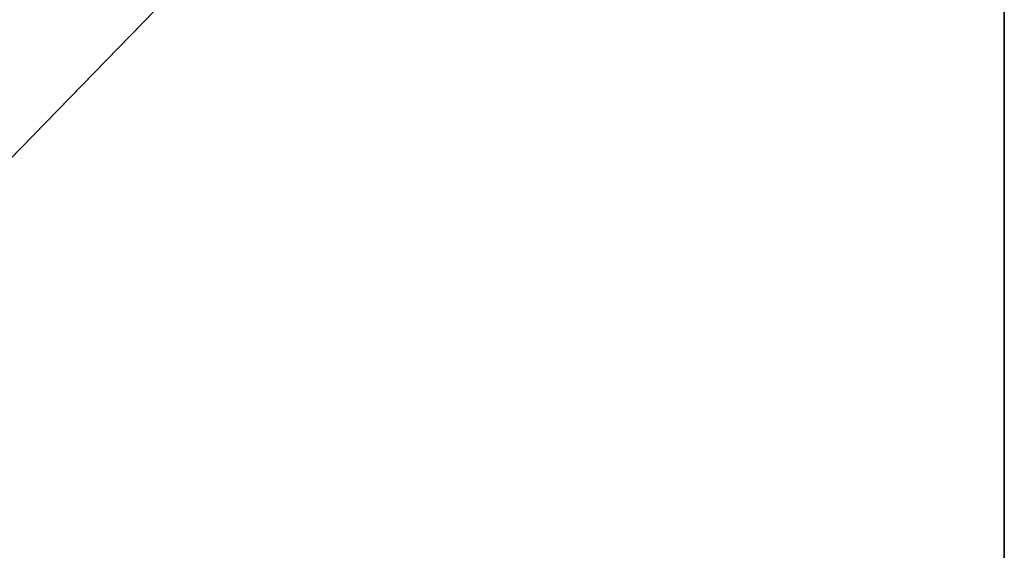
# Model space of a CAD drawing. Extents: x -200 to 200, y 0 to 90.
# Tile 36 of 46: x 171 to 200, y 45 to 61. Entities that reach past the tile are written whole.
import ezdxf

# ---------------------------------------------------------------- set-up
doc = ezdxf.new("R2010")
doc.units = 0
doc.header["$LTSCALE"] = 2.54
doc.layers.get('0').update_dxf_attribs({"color": 13, "linetype": 'CONTINUOUS'})

# ---------------------------------------------------------------- blocks, each defined once
blk = doc.blocks.new('GRUPA1_1')
at = {"color": 0}
for p, q in [((200, 86.999998, 1.5), (143.274307, 28.778749, 1.5)), ((200, 86.999998, 1.5), (143.274307, 28.778749, 1.5)), ((200, 3), (200, 86.999998)), ((200, 86.999998), (200, 3, 1.5)), ((200, 86.999998), (200, 3, 1.5)), ((200, 86.999998, 1.5), (200, 3, 1.5)), ((200, 3), (200, 86.999998)), ((200, 86.999998, 1.5), (200, 3, 1.5))]:
    blk.add_line(p, q, dxfattribs=at)
at = {"color": 9}
mesh = blk.add_polyface(dxfattribs=at)
corners = [(200, 86.999998, 1.5), (143.274307, 28.778749, 1.5), (200, 3, 1.5)]
mesh.append_faces([[corners[k] for k in face] for face in [(0, 1, 2)]], dxfattribs={"color": 9})
mesh = blk.add_polyface(dxfattribs=at)
corners = [(200, 86.999998, 1.5), (143.274307, 61.221251, 1.5), (143.274307, 28.778749, 1.5)]
mesh.append_faces([[corners[k] for k in face] for face in [(0, 1, 2)]], dxfattribs={"color": 9})
mesh = blk.add_polyface(dxfattribs=at)
corners = [(200, 3), (144.206266, 62.296796), (200, 86.999998)]
mesh.append_faces([[corners[k] for k in face] for face in [(0, 1, 2)]], dxfattribs={"color": 9})
mesh = blk.add_polyface(dxfattribs=at)
corners = [(200, 86.999998), (200, 3, 1.5), (200, 3)]
mesh.append_faces([[corners[k] for k in face] for face in [(0, 1, 2)]], dxfattribs={"color": 9})
mesh = blk.add_polyface(dxfattribs=at)
corners = [(200, 86.999998, 1.5), (200, 3, 1.5), (200, 86.999998)]
mesh.append_faces([[corners[k] for k in face] for face in [(0, 1, 2)]], dxfattribs={"color": 9})
mesh = blk.add_polyface(dxfattribs=at)
corners = [(200, 3), (144.206266, 27.703204), (144.206266, 62.296796)]
mesh.append_faces([[corners[k] for k in face] for face in [(0, 1, 2)]], dxfattribs={"color": 9})
blk = doc.blocks.new('GRUPA0_1')
at = {"color": 0}
blk.add_blockref('GRUPA1_1', (0, 0), dxfattribs=at)

msp = doc.modelspace()

# ---------------------------------------------------------------- block references
at = {"color": 0}
msp.add_blockref('GRUPA0_1', (0, 0), dxfattribs=at)

doc.saveas('drawing.dxf')
